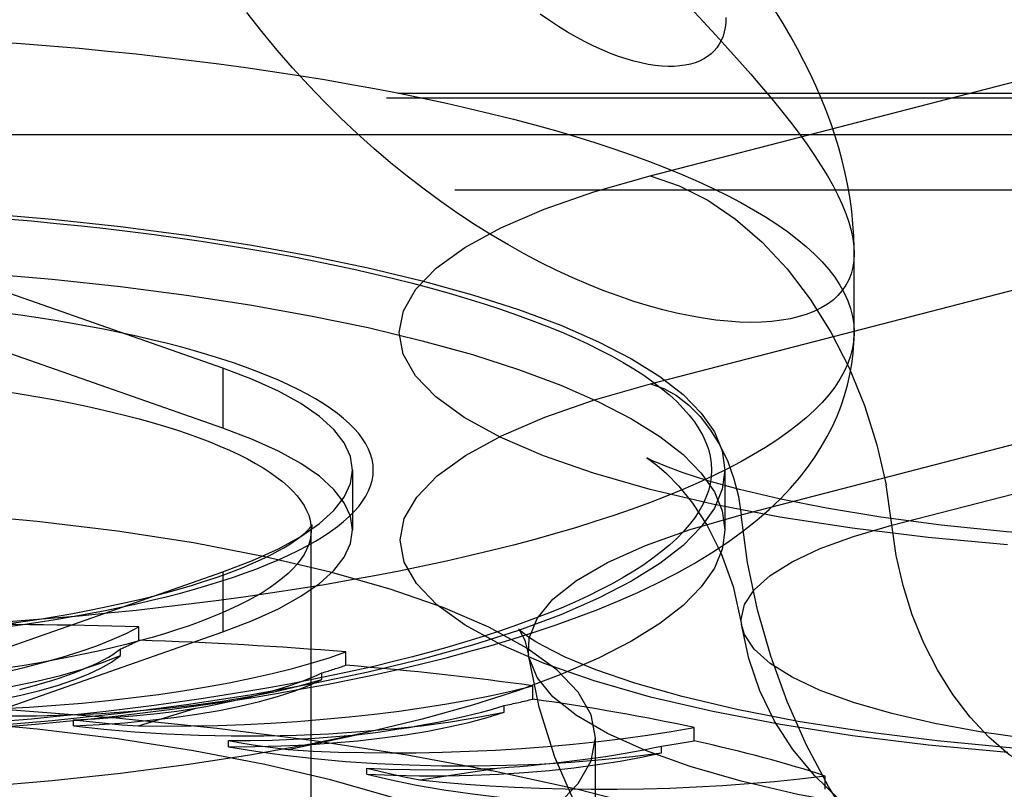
# Model space of a CAD drawing. Header units: inches. Extents: x 0 to 227, y 0 to 147.
# Tile 230 of 256: x 97.781 to 98.257, y 109.62 to 109.992. Entities that reach past the tile are written whole.
import ezdxf

# ---------------------------------------------------------------- set-up
doc = ezdxf.new("R2010")
doc.units = ezdxf.units.IN
doc.header["$LTSCALE"] = 12.466667
doc.header["$MEASUREMENT"] = 0
doc.linetypes.add('HIDDEN', pattern=[0.2, 0.1, -0.1])
doc.layers.get('0').update_dxf_attribs({"linetype": 'CONTINUOUS'})
doc.layers.add('DEFAULT_2', color=8, linetype='HIDDEN')

msp = doc.modelspace()

# ---------------------------------------------------------------- linework, layer by layer
at = {"color": 7, "linetype": 'Continuous'}
msp.add_line((98.18441, 109.84142), (98.18441, 109.8795), dxfattribs=at)
for points in [[(98.18441, 109.87942), (98.18425, 109.87602), (98.18377, 109.87278), (98.18296, 109.8697), (98.18184, 109.8668), (98.1804, 109.86407), (98.17864, 109.86152), (98.17657, 109.85914), (98.17419, 109.85695), (98.17151, 109.85495), (98.16852, 109.85315), (98.16524, 109.85154), (98.16167, 109.85013), (98.15781, 109.84893), (98.15367, 109.84794), (98.14925, 109.84716), (98.14457, 109.8466), (98.13964, 109.84627), (98.13445, 109.84617), (98.12902, 109.8463), (98.12335, 109.84667), (98.11746, 109.84728), (98.11136, 109.84814), (98.10504, 109.84926), (98.09853, 109.85063), (98.09182, 109.85225), (98.08495, 109.85415), (98.0779, 109.85631), (98.07071, 109.85875), (98.06337, 109.86146), (98.05591, 109.86444), (98.04832, 109.86772), (98.04061, 109.87128), (98.03281, 109.87513), (98.02492, 109.87928), (98.01695, 109.88373), (98.00893, 109.88847), (98.00085, 109.89352), (97.99274, 109.89887), (97.98461, 109.90453), (97.97646, 109.91049), (97.96833, 109.91676), (97.96022, 109.92334), (97.95215, 109.93023), (97.94413, 109.93742), (97.93618, 109.94491), (97.92831, 109.9527), (97.92054, 109.96079), (97.9129, 109.96917), (97.90538, 109.97783), (97.89803, 109.98677), (97.89083, 109.99598)], [(98.12242, 109.99363), (98.12233, 109.99115), (98.12206, 109.98879), (98.12161, 109.98656), (98.12098, 109.98446), (98.12017, 109.98249), (98.11919, 109.98064), (98.11803, 109.97894), (98.1167, 109.97737), (98.1152, 109.97594), (98.11352, 109.97465), (98.11169, 109.97351), (98.10968, 109.97252), (98.10752, 109.97168), (98.1052, 109.971), (98.10272, 109.97048), (98.1001, 109.97012), (98.09733, 109.96993), (98.09441, 109.96991), (98.09136, 109.97006), (98.08818, 109.97038), (98.08487, 109.97088), (98.08143, 109.97157), (98.07788, 109.97244), (98.07421, 109.9735), (98.07044, 109.97476), (98.06656, 109.97621), (98.06259, 109.97785), (98.05852, 109.9797), (98.05438, 109.98175), (98.05016, 109.98401), (98.04586, 109.98647), (98.0415, 109.98915), (98.03708, 109.99204), (98.03261, 109.99515)], [(98.18441, 109.87942), (98.18439, 109.88181), (98.18421, 109.88779), (98.18381, 109.89381), (98.18321, 109.89986), (98.18239, 109.90596), (98.18135, 109.9121), (98.18009, 109.91828), (98.17862, 109.92446), (98.17695, 109.9306), (98.17509, 109.93669), (98.17305, 109.94269), (98.17084, 109.94864), (98.16845, 109.95456), (98.16587, 109.96048), (98.16308, 109.96645), (98.16011, 109.97244), (98.15694, 109.97847), (98.15358, 109.98452), (98.15004, 109.99059), (98.14633, 109.99669)], [(98.18441, 109.84142), (98.18422, 109.83761), (98.18364, 109.8338), (98.18268, 109.83), (98.18133, 109.8262), (98.1796, 109.82242), (98.17749, 109.81865), (98.17499, 109.81489), (98.17212, 109.81115), (98.16887, 109.80744), (98.16524, 109.80374), (98.16125, 109.80007), (98.15688, 109.79643), (98.15215, 109.79283), (98.14705, 109.78925), (98.14159, 109.78571), (98.13578, 109.78221), (98.12961, 109.77875), (98.1231, 109.77533), (98.11625, 109.77196), (98.10905, 109.76863), (98.10152, 109.76535), (98.09366, 109.76213), (98.08548, 109.75896), (98.07698, 109.75585), (98.06817, 109.7528), (98.05906, 109.7498), (98.04964, 109.74687), (98.03993, 109.74401), (98.02993, 109.74121), (98.01966, 109.73848), (98.00911, 109.73582), (97.9983, 109.73323), (97.98723, 109.73072), (97.9759, 109.72828), (97.96434, 109.72592), (97.95254, 109.72364), (97.94051, 109.72144), (97.92827, 109.71932), (97.91582, 109.71729), (97.90316, 109.71534), (97.89031, 109.71348), (97.87728, 109.7117), (97.86407, 109.71002), (97.8507, 109.70842), (97.83717, 109.70692), (97.82349, 109.70551), (97.80968, 109.70419), (97.79573, 109.70296), (97.78167, 109.70183), (97.7675, 109.7008)], [(98.11545, 109.73468), (98.12334, 109.73989), (98.13063, 109.74517), (98.1373, 109.75047), (98.14331, 109.75571), (98.14872, 109.76089), (98.15356, 109.76599), (98.15792, 109.77104), (98.16183, 109.77603), (98.16535, 109.781), (98.16851, 109.78596), (98.17135, 109.79091), (98.17388, 109.79587), (98.17611, 109.80083), (98.17806, 109.80581), (98.17975, 109.81082), (98.18118, 109.81587), (98.18234, 109.82095), (98.18325, 109.82603), (98.18389, 109.83113), (98.18428, 109.83627), (98.18441, 109.84142)], [(98.12087, 109.73826), (98.12063, 109.73656), (98.11682, 109.72738), (98.11048, 109.71829), (98.10166, 109.70934), (98.09038, 109.70057), (98.07673, 109.69204), (98.06075, 109.68378), (98.04254, 109.67583), (98.02218, 109.66824), (97.99979, 109.66105), (97.97546, 109.65429), (97.94934, 109.64799), (97.92155, 109.6422), (97.89223, 109.63693), (97.86153, 109.63222), (97.82962, 109.62808), (97.79664, 109.62455), (97.76278, 109.62163)], [(97.77504, 109.65076), (97.78857, 109.65191), (97.80201, 109.65317), (97.81533, 109.65451), (97.82854, 109.65596), (97.84163, 109.65751), (97.85459, 109.65916), (97.86742, 109.66091), (97.88011, 109.66275), (97.89264, 109.6647), (97.90503, 109.66675), (97.91726, 109.6689), (97.92932, 109.67115), (97.94122, 109.67351), (97.95295, 109.67597), (97.96451, 109.67855), (97.97588, 109.68123), (97.98709, 109.68403), (97.9981, 109.68695), (98.00894, 109.69), (98.0196, 109.69317), (98.03008, 109.69649), (98.04038, 109.69996), (98.0505, 109.70359), (98.06045, 109.70741), (98.07021, 109.71141), (98.07979, 109.71562), (98.08915, 109.72006), (98.09827, 109.72473), (98.10705, 109.7296), (98.11545, 109.73468)]]:
    msp.add_lwpolyline(points, dxfattribs=at)
at = {"layer": 'DEFAULT_2', "color": 8, "linetype": 'HIDDEN'}
for p, q in [((98.0857, 109.91695), (98.31865, 109.97724)), ((99.21041, 109.95674), (95.05941, 109.95674)), ((99.20491, 109.95459), (95.05941, 109.95459)), ((95.05941, 109.93696), (99.23791, 109.93696)), ((99.23791, 109.91005), (95.05941, 109.91005)), ((97.87922, 109.82401), (97.7309, 109.87593)), ((98.086, 109.81641), (98.31896, 109.87671)), ((97.87922, 109.79504), (97.7309, 109.84695)), ((97.87922, 109.82401), (97.87922, 109.79504)), ((98.12977, 109.7531), (98.36272, 109.8134)), ((98.20261, 109.74803), (98.43557, 109.80832)), ((97.94191, 109.77477), (97.94191, 109.7458)), ((98.12191, 109.77477), (98.12191, 109.7458)), ((97.92191, 108.63402), (97.92191, 109.7458)), ((98.12191, 109.7458), (98.12087, 109.73826)), ((97.7309, 109.67362), (97.87922, 109.72553)), ((97.87922, 109.72553), (97.87922, 109.69656)), ((97.8385, 109.69247), (97.8385, 109.6989)), ((97.7309, 109.64464), (97.87922, 109.69656)), ((97.82971, 109.68508), (97.82971, 109.68829)), ((97.93854, 109.68039), (97.93854, 109.68682)), ((97.92706, 109.67346), (97.92706, 109.67668)), ((98.02896, 109.66401), (98.02896, 109.67044)), ((98.01514, 109.65765), (98.01514, 109.66086)), ((97.83832, 109.65102), (97.86608, 109.65958)), ((97.80693, 109.65108), (97.80693, 109.654)), ((97.91073, 109.63958), (97.94382, 109.64676)), ((98.10702, 109.6438), (98.10702, 109.65024)), ((97.88182, 109.641), (97.88182, 109.64393)), ((98.05941, 109.54488), (98.05941, 109.64534)), ((98.09128, 109.63811), (98.09128, 109.64133)), ((97.94881, 109.62771), (97.94881, 109.63064)), ((97.97437, 109.62506), (98.01177, 109.63064)), ((98.17033, 109.6204), (98.17033, 109.62683))]:
    msp.add_line(p, q, dxfattribs=at)
for points in [[(98.10504, 109.99838), (98.11136, 109.99164), (98.11746, 109.98505), (98.12335, 109.97861), (98.12902, 109.9723), (98.13445, 109.96614), (98.13964, 109.96011), (98.14457, 109.95423), (98.14925, 109.94848), (98.15367, 109.94288), (98.15781, 109.93741), (98.16167, 109.93209), (98.16524, 109.9269), (98.16852, 109.92186), (98.17151, 109.91695), (98.1742, 109.91219), (98.17657, 109.90758), (98.17864, 109.9031), (98.1804, 109.89878), (98.18184, 109.8946), (98.18296, 109.89058), (98.18377, 109.8867), (98.18425, 109.88298), (98.18441, 109.87942)], [(97.7675, 109.98205), (97.78167, 109.98101), (97.79573, 109.97988), (97.80968, 109.97866), (97.82349, 109.97734), (97.83717, 109.97593), (97.8507, 109.97442), (97.86407, 109.97283), (97.87728, 109.97114), (97.89031, 109.96937), (97.90316, 109.9675), (97.91582, 109.96555), (97.92827, 109.96352), (97.94051, 109.9614), (97.95254, 109.9592), (97.96434, 109.95692), (97.9759, 109.95456), (97.98723, 109.95213), (97.9983, 109.94961), (98.00911, 109.94703), (98.01966, 109.94437), (98.02993, 109.94164), (98.03993, 109.93884), (98.04964, 109.93597), (98.05906, 109.93304), (98.06817, 109.93005), (98.07698, 109.927), (98.08548, 109.92388), (98.09366, 109.92071), (98.10152, 109.91749), (98.10905, 109.91422), (98.11625, 109.91089), (98.1231, 109.90752), (98.12961, 109.9041), (98.13578, 109.90064), (98.14159, 109.89714), (98.14705, 109.8936), (98.15215, 109.89002), (98.15688, 109.88641), (98.16125, 109.88277), (98.16524, 109.8791), (98.16887, 109.87541), (98.17212, 109.87169), (98.17499, 109.86795), (98.17749, 109.8642), (98.1796, 109.86043), (98.18133, 109.85664), (98.18268, 109.85285), (98.18364, 109.84904), (98.18422, 109.84523), (98.18441, 109.84142)], [(98.25849, 109.73859), (98.22018, 109.74213), (98.18341, 109.74663), (98.14851, 109.75204), (98.11585, 109.75831), (98.0857, 109.76538), (98.05839, 109.77318), (98.03416, 109.78163), (98.01326, 109.79067), (97.99587, 109.80018), (97.9822, 109.8101), (97.97232, 109.82031), (97.96639, 109.83073), (97.96441, 109.84124), (97.96645, 109.85176), (97.97244, 109.86217), (97.98237, 109.87237), (97.99609, 109.88228), (98.01358, 109.8918), (98.0345, 109.90083), (98.0585, 109.90919), (98.0857, 109.91695)], [(98.0857, 109.91695), (98.09973, 109.91217), (98.11357, 109.90518), (98.12702, 109.89606), (98.13987, 109.88495), (98.15196, 109.87201), (98.16311, 109.85741), (98.17316, 109.84137), (98.18198, 109.82412), (98.18942, 109.8059), (98.1954, 109.78696), (98.19981, 109.76758)], [(97.62191, 109.90418), (97.65767, 109.90385), (97.69307, 109.90287), (97.72819, 109.90122), (97.76278, 109.89894), (97.79664, 109.89602), (97.82962, 109.89249), (97.86153, 109.88835), (97.89223, 109.88364), (97.92155, 109.87837), (97.94934, 109.87257), (97.97546, 109.86628), (97.99979, 109.85952), (98.02218, 109.85233), (98.04254, 109.84474), (98.06075, 109.83679), (98.07673, 109.82853), (98.09038, 109.82), (98.10166, 109.81123), (98.11048, 109.80228), (98.11682, 109.79319), (98.12063, 109.78401), (98.12191, 109.77477)], [(97.77441, 109.89625), (97.78664, 109.89517), (97.79876, 109.89402), (97.81076, 109.89278), (97.82263, 109.89146), (97.83437, 109.89006), (97.84595, 109.88858), (97.85739, 109.88702), (97.86866, 109.88539), (97.87976, 109.88368), (97.89069, 109.88189), (97.90143, 109.88004), (97.91198, 109.87811), (97.92233, 109.87611), (97.93248, 109.87404), (97.94241, 109.8719), (97.95213, 109.86969), (97.96161, 109.86742), (97.97087, 109.86509), (97.97988, 109.8627), (97.98865, 109.86024), (97.99717, 109.85773), (98.00543, 109.85516), (98.01343, 109.85253), (98.02116, 109.84985), (98.02862, 109.84712), (98.03579, 109.84434), (98.04269, 109.84151), (98.04929, 109.83864), (98.05561, 109.83572), (98.06162, 109.83276), (98.06734, 109.82976), (98.07275, 109.82673), (98.07785, 109.82365), (98.08263, 109.82055), (98.0871, 109.81741), (98.09126, 109.81424), (98.09509, 109.81105), (98.0986, 109.80783), (98.10178, 109.80459), (98.10463, 109.80133), (98.10715, 109.79805), (98.10933, 109.79475), (98.11119, 109.79145), (98.11271, 109.78812), (98.11389, 109.7848), (98.11473, 109.78146), (98.11524, 109.77812), (98.11541, 109.77477), (98.11524, 109.77143), (98.11473, 109.76809), (98.11389, 109.76475), (98.11271, 109.76142), (98.11119, 109.7581), (98.10933, 109.75479), (98.10715, 109.7515), (98.10463, 109.74822), (98.10178, 109.74496), (98.0986, 109.74172), (98.09509, 109.7385), (98.09126, 109.7353), (98.0871, 109.73214), (98.08263, 109.729), (98.07785, 109.72589), (98.07275, 109.72282), (98.06734, 109.71979), (98.06162, 109.71679), (98.05561, 109.71383), (98.04929, 109.71091), (98.04269, 109.70804), (98.03579, 109.70521), (98.02862, 109.70243), (98.02116, 109.6997), (98.01343, 109.69702), (98.00543, 109.69439), (97.99717, 109.69182), (97.98865, 109.68931), (97.97988, 109.68685), (97.97087, 109.68446), (97.96161, 109.68212), (97.95213, 109.67985), (97.94241, 109.67765), (97.93248, 109.67551), (97.92233, 109.67344), (97.91198, 109.67144), (97.90143, 109.66951), (97.89069, 109.66765), (97.87976, 109.66587), (97.86866, 109.66416), (97.85739, 109.66252), (97.84595, 109.66097), (97.83437, 109.65949), (97.82263, 109.65809), (97.81076, 109.65677), (97.79876, 109.65553), (97.78664, 109.65437), (97.77441, 109.6533)], [(97.62191, 109.87521), (97.65767, 109.87487), (97.69307, 109.87389), (97.72819, 109.87225), (97.76278, 109.86996), (97.79664, 109.86704), (97.82962, 109.86351), (97.86153, 109.85937), (97.89223, 109.85466), (97.92155, 109.84939), (97.94934, 109.8436), (97.97546, 109.8373), (97.99979, 109.83054), (98.02218, 109.82335), (98.04254, 109.81576), (98.06075, 109.80781), (98.07673, 109.79955), (98.09038, 109.79102), (98.10166, 109.78225), (98.11048, 109.7733), (98.11682, 109.76421), (98.12063, 109.75503), (98.12191, 109.7458)], [(97.77267, 109.6988), (97.7813, 109.69999), (97.78979, 109.70124), (97.79813, 109.70256), (97.80632, 109.70394), (97.81435, 109.70539), (97.82221, 109.7069), (97.82989, 109.70846), (97.83739, 109.71008), (97.8447, 109.71177), (97.85181, 109.7135), (97.85873, 109.71529), (97.86543, 109.71713), (97.87192, 109.71903), (97.87819, 109.72097), (97.88424, 109.72296), (97.89006, 109.72499), (97.89564, 109.72707), (97.90098, 109.72919), (97.90607, 109.73135), (97.91092, 109.73355), (97.91551, 109.73578), (97.91985, 109.73805), (97.92392, 109.74035), (97.92773, 109.74268), (97.93127, 109.74504), (97.93454, 109.74743), (97.93753, 109.74983), (97.94025, 109.75227), (97.94268, 109.75472), (97.94484, 109.75718), (97.94671, 109.75967), (97.9483, 109.76217), (97.9496, 109.76467), (97.95061, 109.76719), (97.95133, 109.76971), (97.95177, 109.77224), (97.95191, 109.77477), (97.95177, 109.7773), (97.95133, 109.77983), (97.95061, 109.78236), (97.9496, 109.78487), (97.9483, 109.78738), (97.94671, 109.78988), (97.94484, 109.79236), (97.94268, 109.79483), (97.94025, 109.79728), (97.93753, 109.79971), (97.93454, 109.80212), (97.93127, 109.80451), (97.92773, 109.80687), (97.92392, 109.8092), (97.91985, 109.8115), (97.91551, 109.81377), (97.91092, 109.816), (97.90607, 109.8182), (97.90098, 109.82036), (97.89564, 109.82248), (97.89006, 109.82456), (97.88424, 109.82659), (97.87819, 109.82858), (97.87192, 109.83052), (97.86543, 109.83241), (97.85873, 109.83426), (97.85181, 109.83605), (97.8447, 109.83778), (97.83739, 109.83946), (97.82989, 109.84109), (97.82221, 109.84265), (97.81435, 109.84416), (97.80632, 109.8456), (97.79813, 109.84699), (97.78979, 109.84831), (97.7813, 109.84956), (97.77267, 109.85075)], [(97.94191, 109.77477), (97.94089, 109.78136), (97.93787, 109.7879), (97.93283, 109.79436), (97.92583, 109.8007), (97.9169, 109.80687), (97.90612, 109.81284), (97.89356, 109.81854), (97.87922, 109.82401)], [(97.77427, 109.81268), (97.78209, 109.81145), (97.78976, 109.81015), (97.79727, 109.8088), (97.80462, 109.80738), (97.8118, 109.80591), (97.8188, 109.80438), (97.82562, 109.8028), (97.83225, 109.80116), (97.83868, 109.79947), (97.84491, 109.79774), (97.85093, 109.79595), (97.85674, 109.79412), (97.86233, 109.79224), (97.8677, 109.79032), (97.87283, 109.78835), (97.87773, 109.78635), (97.8824, 109.78431), (97.88682, 109.78224), (97.891, 109.78013), (97.89492, 109.77798), (97.89859, 109.77581), (97.902, 109.77361), (97.90515, 109.77139), (97.90804, 109.76914), (97.91066, 109.76686), (97.91301, 109.76457), (97.91509, 109.76226), (97.91689, 109.75994), (97.91842, 109.7576), (97.91968, 109.75526), (97.92065, 109.7529), (97.92135, 109.75053), (97.92177, 109.74817), (97.92191, 109.7458)], [(98.25862, 109.63824), (98.22035, 109.64178), (98.18362, 109.64627), (98.14875, 109.65167), (98.11612, 109.65794), (98.086, 109.665), (98.05873, 109.67279), (98.03452, 109.68124), (98.01365, 109.69026), (97.99627, 109.69977), (97.98261, 109.70967), (97.97275, 109.71988), (97.96682, 109.73028), (97.96484, 109.74078), (97.96688, 109.75129), (97.97287, 109.76169), (97.98278, 109.77188), (97.99649, 109.78178), (98.01396, 109.79129), (98.03486, 109.80031), (98.05884, 109.80866), (98.086, 109.81641)], [(98.086, 109.81641), (98.09231, 109.81417), (98.09848, 109.81073), (98.1044, 109.80617), (98.10995, 109.80059), (98.115, 109.7941), (98.11946, 109.78682), (98.12324, 109.77892), (98.12625, 109.77056), (98.12845, 109.76189), (98.12977, 109.7531)], [(97.94191, 109.7458), (97.94089, 109.75238), (97.93787, 109.75892), (97.93283, 109.76538), (97.92583, 109.77172), (97.9169, 109.77789), (97.90612, 109.78386), (97.89356, 109.78957), (97.87922, 109.79504)], [(98.08891, 109.77834), (98.08756, 109.77894), (98.08469, 109.78034), (98.08422, 109.78059), (98.0858, 109.77955), (98.08903, 109.77711), (98.09371, 109.77302), (98.09955, 109.76702), (98.10622, 109.7588), (98.11333, 109.74794), (98.12015, 109.73448), (98.12592, 109.71849), (98.12993, 109.70006)], [(98.12191, 109.77477), (98.12063, 109.76554), (98.11682, 109.75636), (98.11048, 109.74727), (98.10166, 109.73831), (98.09038, 109.72955), (98.07673, 109.72102), (98.06075, 109.71275), (98.04254, 109.70481), (98.02218, 109.69722), (97.99979, 109.69003), (97.97546, 109.68327), (97.94934, 109.67697), (97.92155, 109.67118), (97.89223, 109.66591), (97.86153, 109.66119), (97.82962, 109.65706), (97.79664, 109.65352), (97.76278, 109.65061)], [(97.9169, 109.74268), (97.92583, 109.74885), (97.93283, 109.75519), (97.93787, 109.76165), (97.94089, 109.76819), (97.94191, 109.77477)], [(98.62949, 109.76574), (98.61011, 109.76113), (98.58742, 109.75659), (98.56138, 109.75227), (98.53245, 109.74839), (98.50113, 109.74509), (98.46786, 109.74251), (98.43321, 109.74072), (98.39769, 109.7398), (98.36186, 109.73977), (98.32629, 109.74063), (98.2915, 109.74236), (98.25807, 109.7449), (98.22648, 109.74816), (98.19732, 109.75202), (98.17098, 109.75634), (98.14807, 109.76088), (98.12903, 109.76536), (98.11365, 109.76959), (98.10177, 109.77339), (98.09315, 109.77657), (98.08891, 109.77834)], [(98.29013, 109.62159), (98.27962, 109.62517), (98.26926, 109.63041), (98.2592, 109.63723), (98.24957, 109.64555), (98.24053, 109.65523), (98.23218, 109.66616), (98.22466, 109.67816), (98.21806, 109.69107), (98.21249, 109.70472), (98.20802, 109.71889), (98.20471, 109.7334), (98.19981, 109.76758)], [(98.05941, 109.64534), (98.05729, 109.65644), (98.051, 109.66743), (98.04056, 109.67821), (98.02611, 109.68867), (98.00774, 109.69872), (97.98568, 109.70825), (97.96009, 109.71717), (97.93127, 109.72541), (97.89945, 109.73287), (97.86497, 109.73949), (97.82814, 109.7452), (97.78933, 109.74995), (97.74891, 109.75369), (97.70726, 109.7564), (97.665, 109.75802), (97.62191, 109.75857)], [(98.02698, 109.6853), (98.02722, 109.69349), (98.03107, 109.70297), (98.03872, 109.71229), (98.0501, 109.72135), (98.06508, 109.73006), (98.08349, 109.73831), (98.10513, 109.74602), (98.12977, 109.7531)], [(98.29013, 109.52114), (98.2736, 109.52657), (98.25724, 109.53426), (98.24123, 109.54411), (98.22573, 109.55604), (98.21091, 109.56992), (98.1969, 109.5856), (98.18388, 109.60291), (98.17196, 109.62168), (98.16128, 109.64171), (98.15194, 109.66279), (98.14405, 109.6847), (98.13768, 109.70722), (98.1329, 109.7301), (98.12977, 109.7531)], [(97.77579, 109.70053), (97.78373, 109.70169), (97.79151, 109.7029), (97.79912, 109.70417), (97.80657, 109.70548), (97.81383, 109.70685), (97.8209, 109.70826), (97.82777, 109.70971), (97.83445, 109.7112), (97.84091, 109.71273), (97.84716, 109.71429), (97.85318, 109.71589), (97.85897, 109.71751), (97.86452, 109.71915), (97.86983, 109.72081), (97.87489, 109.72248), (97.87969, 109.72417), (97.88424, 109.72585), (97.88852, 109.72753), (97.89254, 109.7292), (97.89629, 109.73086), (97.89977, 109.73249), (97.90298, 109.73409), (97.90592, 109.73565), (97.90859, 109.73716), (97.91099, 109.73861), (97.91313, 109.74), (97.91502, 109.74132), (97.91666, 109.74255), (97.91807, 109.74369), (97.91925, 109.74473), (97.92021, 109.74565), (97.92098, 109.74646), (97.92156, 109.74713), (97.92197, 109.74766), (97.92222, 109.74803), (97.92226, 109.7481)], [(97.92226, 109.7481), (97.92234, 109.74823), (97.92233, 109.74822), (97.92224, 109.74797), (97.9221, 109.74747), (97.92197, 109.74674), (97.92177, 109.74343)], [(98.12993, 109.70006), (98.12975, 109.7025), (98.13132, 109.70971), (98.13599, 109.71683), (98.14371, 109.72377), (98.15439, 109.73044), (98.16788, 109.73676), (98.18403, 109.74265), (98.20261, 109.74803)], [(97.92177, 109.74343), (97.92135, 109.74106), (97.92065, 109.73869), (97.91968, 109.73634), (97.91842, 109.73399), (97.91689, 109.73165), (97.91509, 109.72933), (97.91301, 109.72702), (97.91066, 109.72473), (97.90804, 109.72246), (97.90515, 109.72021), (97.902, 109.71798), (97.89859, 109.71578), (97.89492, 109.71361), (97.891, 109.71147), (97.88682, 109.70936), (97.8824, 109.70728), (97.87773, 109.70524), (97.87283, 109.70324), (97.8677, 109.70127), (97.86233, 109.69935), (97.85674, 109.69748), (97.85093, 109.69564), (97.84491, 109.69386), (97.83868, 109.69212), (97.83225, 109.69043), (97.82562, 109.6888), (97.8188, 109.68721), (97.8118, 109.68568), (97.80462, 109.68421), (97.79727, 109.6828), (97.78976, 109.68144), (97.78209, 109.68014), (97.77427, 109.67891)], [(97.87922, 109.69656), (97.89356, 109.70202), (97.90612, 109.70773), (97.9169, 109.7137), (97.92583, 109.71987), (97.93283, 109.72621), (97.93787, 109.73267), (97.94089, 109.73921), (97.94191, 109.7458)], [(97.87922, 109.72553), (97.89356, 109.731), (97.90612, 109.73671), (97.9169, 109.74268)], [(98.55442, 109.65698), (98.53362, 109.65217), (98.51086, 109.64799), (98.48645, 109.6445), (98.46068, 109.64173), (98.43387, 109.63973), (98.40637, 109.63852), (98.37851, 109.63812), (98.35066, 109.63852), (98.32316, 109.63973), (98.29635, 109.64173), (98.27058, 109.6445), (98.24617, 109.64799), (98.22341, 109.65217), (98.20261, 109.65698), (98.18403, 109.66236), (98.16788, 109.66825), (98.15439, 109.67457), (98.14371, 109.68124), (98.13599, 109.68818), (98.13132, 109.69529), (98.12993, 109.70006)], [(98.49822, 109.57557), (98.47369, 109.57018), (98.44932, 109.56641), (98.42569, 109.56397), (98.4024, 109.56258), (98.37927, 109.5621), (98.35619, 109.56252), (98.33265, 109.56386), (98.30956, 109.56618), (98.2871, 109.5695), (98.2663, 109.57372), (98.24793, 109.5786), (98.23134, 109.58419), (98.21632, 109.5905), (98.20242, 109.5977), (98.18946, 109.60592), (98.17719, 109.61547), (98.16535, 109.62687), (98.15474, 109.63972), (98.14592, 109.65342), (98.13878, 109.66809), (98.13339, 109.68372), (98.12993, 109.70006)], [(98.03053, 109.6917), (98.02694, 109.694), (98.02316, 109.69685), (98.02207, 109.69787), (98.02298, 109.69662), (98.02509, 109.69248), (98.02698, 109.6853)], [(98.65537, 109.66514), (98.62887, 109.6589), (98.59932, 109.65318), (98.5669, 109.64809), (98.53207, 109.64377), (98.49534, 109.64032), (98.45715, 109.6378), (98.41798, 109.63628), (98.37833, 109.63577), (98.33867, 109.63629), (98.2995, 109.63782), (98.26129, 109.64035), (98.22454, 109.64382), (98.18969, 109.64816), (98.15725, 109.65326), (98.12759, 109.65903), (98.1012, 109.66526), (98.07836, 109.67176), (98.05947, 109.67824), (98.04473, 109.68433), (98.03396, 109.68972), (98.03053, 109.6917)], [(97.64273, 109.66047), (97.65856, 109.66028), (97.6743, 109.66041), (97.68999, 109.66087), (97.70549, 109.66164), (97.7207, 109.66274), (97.73553, 109.66414), (97.74987, 109.66585), (97.76365, 109.66785), (97.77676, 109.67012), (97.78914, 109.67266), (97.80069, 109.67544), (97.81135, 109.67845), (97.82101, 109.68166), (97.82971, 109.68508)], [(97.72642, 109.65763), (97.73839, 109.65884), (97.7499, 109.66027), (97.76096, 109.66193), (97.7715, 109.66381), (97.78143, 109.6659), (97.79071, 109.66818), (97.79927, 109.67064), (97.80706, 109.67327), (97.81404, 109.67604), (97.82017, 109.67895), (97.82539, 109.68195), (97.82971, 109.68508)], [(98.62726, 109.62434), (98.5999, 109.61797), (98.57011, 109.61237), (98.53822, 109.6076), (98.50458, 109.60372), (98.46956, 109.60078), (98.43355, 109.5988), (98.39693, 109.5978), (98.3601, 109.5978), (98.32348, 109.5988), (98.28747, 109.60078), (98.25245, 109.60372), (98.21881, 109.6076), (98.18692, 109.61237), (98.15713, 109.61797), (98.12977, 109.62434), (98.10513, 109.63143), (98.08349, 109.63914), (98.06508, 109.64739), (98.0501, 109.6561), (98.03872, 109.66516), (98.03107, 109.67448), (98.02722, 109.68396), (98.02698, 109.6853)], [(98.26708, 109.46743), (98.24242, 109.4725), (98.22015, 109.47836), (98.19964, 109.48504), (98.1808, 109.49246), (98.1628, 109.50092), (98.14518, 109.51072), (98.12758, 109.52231), (98.1094, 109.53659), (98.09192, 109.55316), (98.07601, 109.57146), (98.06182, 109.5915), (98.04968, 109.61299), (98.0397, 109.63588), (98.03206, 109.66007), (98.02698, 109.6853)], [(97.72642, 109.65763), (97.74188, 109.65673), (97.75746, 109.65615), (97.77322, 109.6559), (97.78901, 109.65597), (97.80472, 109.65636), (97.82027, 109.65708), (97.83554, 109.65812), (97.85045, 109.65946), (97.86489, 109.66111), (97.87878, 109.66305), (97.89202, 109.66528), (97.90455, 109.66776), (97.91621, 109.67049), (97.92706, 109.67346)], [(97.80693, 109.65108), (97.81953, 109.65172), (97.83182, 109.65262), (97.84383, 109.65376), (97.85547, 109.65514), (97.86665, 109.65674), (97.87732, 109.65857), (97.8874, 109.66061), (97.89684, 109.66285), (97.90557, 109.66527), (97.91356, 109.66785), (97.92071, 109.67058), (97.92706, 109.67346)], [(98.25517, 109.49975), (98.25301, 109.51329), (98.24653, 109.52673), (98.23579, 109.53999), (98.22086, 109.55297), (98.20183, 109.56559), (98.17885, 109.57776), (98.15206, 109.5894), (98.12164, 109.60042), (98.08782, 109.61076), (98.05081, 109.62034), (98.01087, 109.62909), (97.96827, 109.63696), (97.92331, 109.6439), (97.87629, 109.64985), (97.82753, 109.65477), (97.77737, 109.65864), (97.72614, 109.66142), (97.67421, 109.66309), (97.62191, 109.66365)], [(98.05941, 109.54488), (98.05729, 109.55598), (98.051, 109.56697), (98.04056, 109.57775), (98.02611, 109.58822), (98.00774, 109.59826), (97.98568, 109.60779), (97.96009, 109.61672), (97.93127, 109.62495), (97.89945, 109.63241), (97.86497, 109.63903), (97.82814, 109.64474), (97.78933, 109.6495), (97.74891, 109.65324), (97.70726, 109.65594), (97.665, 109.65756), (97.62191, 109.65812)], [(97.80693, 109.65108), (97.82155, 109.64949), (97.83651, 109.64822), (97.85186, 109.64726), (97.86745, 109.64662), (97.88319, 109.64631), (97.89898, 109.64631), (97.91472, 109.64665), (97.9303, 109.6473), (97.94563, 109.64828), (97.96061, 109.64957), (97.97515, 109.65116), (97.98915, 109.65305), (98.00246, 109.65521), (98.01514, 109.65765)], [(97.80695, 109.654), (97.81736, 109.65452), (97.82756, 109.6552), (97.83757, 109.65605), (97.84735, 109.65707), (97.85685, 109.65824), (97.86608, 109.65958)], [(97.88182, 109.641), (97.89466, 109.64107), (97.90736, 109.6414), (97.91996, 109.64198), (97.93234, 109.64282), (97.94443, 109.6439), (97.95617, 109.64522), (97.96746, 109.64678), (97.97826, 109.64855), (97.98848, 109.65054), (97.99808, 109.65273), (98.00696, 109.6551), (98.01514, 109.65765)], [(97.80695, 109.654), (97.81462, 109.65312), (97.82241, 109.65234), (97.83031, 109.65163), (97.83832, 109.65102)], [(97.88184, 109.64393), (97.89244, 109.64397), (97.90294, 109.64418), (97.91337, 109.64457), (97.92369, 109.64513), (97.93383, 109.64586), (97.94382, 109.64676)], [(97.62191, 109.53211), (97.665, 109.53266), (97.70726, 109.53428), (97.74891, 109.53699), (97.78933, 109.54073), (97.82814, 109.54548), (97.86497, 109.55119), (97.89945, 109.55781), (97.93127, 109.56527), (97.96009, 109.57351), (97.98568, 109.58243), (98.00774, 109.59196), (98.02611, 109.60201), (98.04056, 109.61247), (98.051, 109.62325), (98.05729, 109.63424), (98.05941, 109.64534)], [(97.88184, 109.64393), (97.88881, 109.64272), (97.89594, 109.64159), (97.90325, 109.64054), (97.91073, 109.63958)], [(97.88182, 109.641), (97.89516, 109.63879), (97.90904, 109.63686), (97.92351, 109.63523), (97.93843, 109.6339), (97.95373, 109.63288), (97.96928, 109.63217), (97.985, 109.6318), (98.00078, 109.63174), (98.01654, 109.63201), (98.03215, 109.63261), (98.04754, 109.63353), (98.06259, 109.63475), (98.07715, 109.63628), (98.09128, 109.63811)], [(97.94881, 109.62771), (97.96151, 109.62721), (97.97424, 109.62696), (97.98703, 109.62697), (97.99979, 109.62723), (98.01242, 109.62775), (98.02486, 109.62853), (98.03703, 109.62955), (98.04885, 109.63082), (98.06026, 109.63232), (98.07118, 109.63404), (98.08151, 109.63597), (98.09128, 109.63811)], [(97.94881, 109.62771), (97.96046, 109.62493), (97.97284, 109.62241), (97.98599, 109.62015), (97.9998, 109.61817), (98.01417, 109.61648), (98.02902, 109.61509), (98.04425, 109.61401), (98.05976, 109.61325), (98.07545, 109.61281), (98.09123, 109.61269), (98.107, 109.6129), (98.12265, 109.61344), (98.13801, 109.61429), (98.15315, 109.61546)], [(97.94883, 109.63064), (97.95929, 109.6302), (97.96978, 109.62994), (97.98032, 109.62985), (97.99085, 109.62994), (98.00133, 109.63021), (98.01177, 109.63064)], [(97.94883, 109.63064), (97.95488, 109.62913), (97.96115, 109.6277), (97.96765, 109.62634), (97.97437, 109.62506)]]:
    msp.add_lwpolyline(points, dxfattribs=at)
for centre, major_axis, ratio, start_param, end_param in [((97.66003, 109.70964), (0.19812, 0.01155), 0.238051, -1.503082, -0.463231), ((97.62191, 109.54488), (0.6332, 0.0369), 0.238051, 1.207858, 1.382391), ((97.66003, 109.70319), (0.19813, 0.01059), 0.228952, -0.554878, -0.4616), ((97.62191, 109.54488), (0.63321, 0.03386), 0.228952, 1.034957, 1.20949), ((97.77773, 109.70525), (0.19813, 0.01059), 0.228952, -1.675983, -0.636132), ((97.673, 109.69168), (0.16428, 0.00878), 0.228952, -0.866245, -0.317198), ((97.77773, 109.69879), (0.19813, 0.00933), 0.220754, -0.727569, -0.634291), ((97.62191, 109.54488), (0.63323, 0.02983), 0.220754, 0.862266, 1.036798), ((97.7813, 109.68691), (0.16428, 0.00774), 0.220754, -1.038937, -0.489889), ((97.89069, 109.69564), (0.19813, 0.00933), 0.220754, -1.848675, -0.808824), ((97.88476, 109.67735), (0.16428, 0.00647), 0.213694, -1.21149, -0.662443), ((97.89069, 109.68918), (0.19814, 0.00781), 0.213694, -0.900123, -0.806844), ((97.62191, 109.54488), (0.63324, 0.02495), 0.213694, 0.689712, 0.864245), ((97.99549, 109.68109), (0.19814, 0.00781), 0.213694, -2.021228, -0.981377), ((97.98023, 109.66328), (0.16429, 0.00502), 0.207977, -1.383961, -0.834914), ((97.99549, 109.67463), (0.19814, 0.00606), 0.207977, -1.072594, -0.979315), ((97.62191, 109.54488), (0.63325, 0.01936), 0.207977, 0.517241, 0.691774), ((98.08894, 109.66206), (0.19814, 0.00606), 0.207977, -2.193699, -1.153848)]:
    msp.add_ellipse(centre, major_axis=major_axis, ratio=ratio, start_param=start_param, end_param=end_param, dxfattribs=at)

doc.saveas('drawing.dxf')
